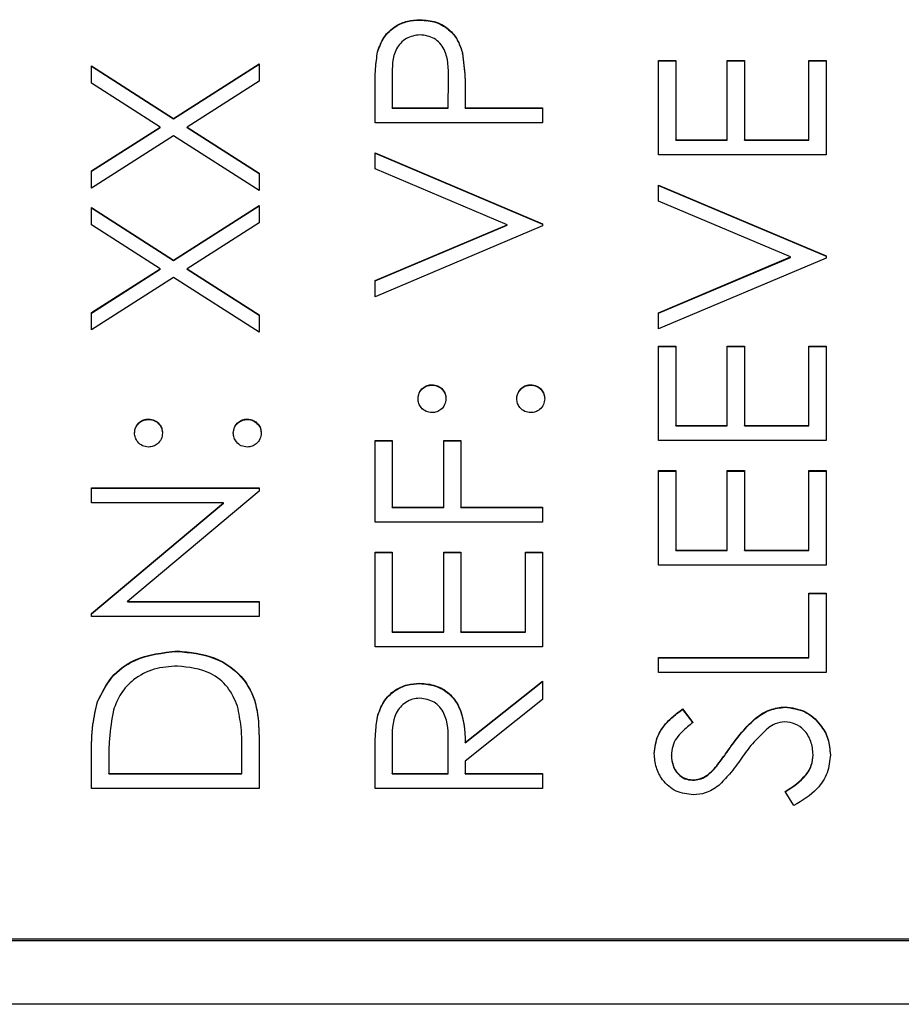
# Model space of a CAD drawing. Header units: millimetres. Extents: x 555 to 1891, y 89 to 1282.
# Tile 8 of 39: x 731 to 738, y 567 to 575. Entities that reach past the tile are written whole.
import ezdxf

# ---------------------------------------------------------------- set-up
doc = ezdxf.new("R2010")
doc.units = ezdxf.units.MM

msp = doc.modelspace()

# ---------------------------------------------------------------- linework, layer by layer
at = {"color": 7, "linetype": 'Continuous', "lineweight": 25}
for p, q in [((734.313, 574.9569), (734.313, 574.9598)), ((733.9838, 574.7081), (733.9838, 574.711)), ((734.6429, 574.6976), (734.6429, 574.7006)), ((731.7643, 574.6017), (732.4013, 574.1943)), ((731.7643, 574.4671), (731.7643, 574.6017)), ((732.4013, 574.1943), (733.0643, 574.6183)), ((732.4013, 574.1914), (733.0643, 574.6154)), ((733.0643, 574.6183), (733.0643, 574.4838)), ((736.1643, 574.6433), (736.2976, 574.6433)), ((736.1643, 573.9103), (736.1643, 574.6433)), ((736.1643, 574.6404), (736.2976, 574.6404)), ((736.2976, 574.6433), (736.2976, 574.0269)), ((736.6976, 574.6433), (736.831, 574.6433)), ((736.6976, 574.0269), (736.6976, 574.6433)), ((736.6976, 574.6404), (736.831, 574.6404)), ((736.831, 574.6433), (736.831, 574.0269)), ((737.331, 574.6433), (737.4643, 574.6433)), ((737.331, 574.0269), (737.331, 574.6433)), ((737.331, 574.6404), (737.4643, 574.6404)), ((737.4643, 574.6433), (737.4643, 573.9103)), ((731.7643, 574.5987), (732.4013, 574.1914)), ((732.2961, 574.1269), (731.7643, 574.4671)), ((733.0643, 574.4838), (732.5065, 574.1269)), ((734.0976, 574.5145), (734.0976, 574.2768)), ((734.531, 574.2768), (734.5338, 574.5043)), ((734.531, 574.2739), (734.5338, 574.5014)), ((734.5338, 574.5058), (734.5338, 574.5095)), ((734.5338, 574.5014), (734.5338, 574.5043)), ((733.9643, 574.1602), (733.9643, 574.415)), ((734.6643, 574.3697), (734.6643, 574.2768)), ((734.0976, 574.2739), (734.0976, 574.2768)), ((734.0976, 574.2768), (734.531, 574.2768)), ((734.0976, 574.2739), (734.531, 574.2739)), ((734.531, 574.2739), (734.531, 574.2768)), ((734.6643, 574.2768), (735.2643, 574.2768)), ((734.6643, 574.2739), (734.6643, 574.2768)), ((734.6643, 574.2739), (735.2643, 574.2739)), ((735.2643, 574.2768), (735.2643, 574.1602)), ((732.4013, 574.1914), (732.4013, 574.1943)), ((735.2643, 574.1602), (733.9643, 574.1602)), ((731.7643, 573.7867), (732.2961, 574.1269)), ((731.7643, 573.7837), (732.2961, 574.1239)), ((732.2961, 574.1239), (732.2961, 574.1269)), ((732.5065, 574.1269), (733.0643, 573.77)), ((732.5065, 574.1239), (732.5065, 574.1269)), ((732.5065, 574.1239), (733.0643, 573.7671)), ((732.4013, 574.0597), (731.7643, 573.6521)), ((733.0643, 573.6354), (732.4013, 574.0597)), ((736.2976, 574.0269), (736.6976, 574.0269)), ((736.2976, 574.024), (736.2976, 574.0269)), ((736.2976, 574.024), (736.6976, 574.024)), ((736.6976, 574.024), (736.6976, 574.0269)), ((736.831, 574.0269), (737.331, 574.0269)), ((736.831, 574.024), (736.831, 574.0269)), ((736.831, 574.024), (737.331, 574.024)), ((737.331, 574.024), (737.331, 574.0269)), ((733.9643, 573.927), (735.2643, 573.3772)), ((733.9643, 573.802), (733.9643, 573.927)), ((733.9643, 573.924), (735.2643, 573.3743)), ((737.4643, 573.9103), (736.1643, 573.9103)), ((731.7643, 573.6521), (731.7643, 573.7867)), ((733.0643, 573.77), (733.0643, 573.6354)), ((734.9888, 573.3689), (733.9643, 573.802)), ((736.1643, 573.6771), (737.4643, 573.1273)), ((736.1643, 573.5521), (736.1643, 573.6771)), ((736.1643, 573.6741), (737.4643, 573.1244)), ((737.1888, 573.119), (736.1643, 573.5521)), ((731.7643, 573.5021), (732.4013, 573.0948)), ((731.7643, 573.3676), (731.7643, 573.5021)), ((731.7643, 573.4992), (732.4013, 573.0918)), ((732.4013, 573.0948), (733.0643, 573.5188)), ((732.4013, 573.0918), (733.0643, 573.5159)), ((733.0643, 573.5188), (733.0643, 573.3842)), ((733.0643, 573.3842), (732.5065, 573.0274)), ((732.2961, 573.0274), (731.7643, 573.3676)), ((733.9643, 572.9357), (734.9888, 573.3689)), ((733.9643, 572.9328), (734.9888, 573.3659)), ((735.2643, 573.3605), (733.9643, 572.8108)), ((734.9888, 573.3659), (734.9888, 573.3689)), ((735.2643, 573.3772), (735.2643, 573.3605)), ((732.4013, 573.0918), (732.4013, 573.0948)), ((736.1643, 572.6858), (737.1888, 573.119)), ((736.1643, 572.6829), (737.1888, 573.116)), ((737.4643, 573.1106), (736.1643, 572.5609)), ((737.1888, 573.116), (737.1888, 573.119)), ((737.4643, 573.1273), (737.4643, 573.1106)), ((731.7643, 572.6871), (732.2961, 573.0274)), ((731.7643, 572.6842), (732.2961, 573.0244)), ((732.2961, 573.0244), (732.2961, 573.0274)), ((732.5065, 573.0274), (733.0643, 572.6705)), ((732.5065, 573.0244), (732.5065, 573.0274)), ((732.5065, 573.0244), (733.0643, 572.6675)), ((732.4013, 572.9602), (731.7643, 572.5526)), ((733.0643, 572.5359), (732.4013, 572.9602)), ((733.9643, 572.8108), (733.9643, 572.9357)), ((731.7643, 572.5526), (731.7643, 572.6871)), ((733.0643, 572.6705), (733.0643, 572.5359)), ((736.1643, 572.5609), (736.1643, 572.6858)), ((736.1643, 572.4276), (736.2976, 572.4276)), ((736.1643, 571.6946), (736.1643, 572.4276)), ((736.1643, 572.4247), (736.2976, 572.4247)), ((736.2976, 572.4276), (736.2976, 571.8112)), ((736.6976, 572.4276), (736.831, 572.4276)), ((736.6976, 571.8112), (736.6976, 572.4276)), ((736.6976, 572.4247), (736.831, 572.4247)), ((736.831, 572.4276), (736.831, 571.8112)), ((737.331, 572.4276), (737.4643, 572.4276)), ((737.331, 571.8112), (737.331, 572.4276)), ((737.331, 572.4247), (737.4643, 572.4247)), ((737.4643, 572.4276), (737.4643, 571.6946)), ((734.406, 572.1248), (734.406, 572.1277)), ((735.1726, 572.1248), (735.1726, 572.1277)), ((732.206, 571.8582), (732.206, 571.8612)), ((732.9726, 571.8582), (732.9726, 571.8612)), ((736.2976, 571.8112), (736.6976, 571.8112)), ((736.2976, 571.8083), (736.2976, 571.8112)), ((736.2976, 571.8083), (736.6976, 571.8083)), ((736.6976, 571.8083), (736.6976, 571.8112)), ((736.831, 571.8112), (737.331, 571.8112)), ((736.831, 571.8083), (736.831, 571.8112)), ((736.831, 571.8083), (737.331, 571.8083)), ((737.331, 571.8083), (737.331, 571.8112)), ((733.9643, 571.6946), (734.0976, 571.6946)), ((733.9643, 571.0615), (733.9643, 571.6946)), ((733.9643, 571.6917), (734.0976, 571.6917)), ((734.0976, 571.6946), (734.0976, 571.1781)), ((734.4976, 571.6946), (734.631, 571.6946)), ((734.4976, 571.1781), (734.4976, 571.6946)), ((734.4976, 571.6917), (734.631, 571.6917)), ((734.631, 571.6946), (734.631, 571.1781)), ((737.4643, 571.6946), (736.1643, 571.6946)), ((736.1643, 571.4614), (736.2976, 571.4614)), ((736.1643, 570.7283), (736.1643, 571.4614)), ((736.1643, 571.4584), (736.2976, 571.4584)), ((736.2976, 571.4614), (736.2976, 570.845)), ((736.6976, 571.4614), (736.831, 571.4614)), ((736.6976, 570.845), (736.6976, 571.4614)), ((736.6976, 571.4584), (736.831, 571.4584)), ((736.831, 571.4614), (736.831, 570.845)), ((737.331, 571.4614), (737.4643, 571.4614)), ((737.331, 570.845), (737.331, 571.4614)), ((737.331, 571.4584), (737.4643, 571.4584)), ((737.4643, 571.4614), (737.4643, 570.7283)), ((731.7643, 571.3281), (733.0643, 571.3281)), ((731.7643, 571.2115), (731.7643, 571.3281)), ((731.7643, 571.3251), (733.0643, 571.3251)), ((733.0643, 571.3281), (733.0643, 571.3015)), ((733.0643, 571.3015), (732.0435, 570.4451)), ((732.7875, 571.2115), (731.7643, 571.2115)), ((731.7643, 570.353), (732.7875, 571.2115)), ((731.7643, 570.35), (732.7875, 571.2085)), ((732.7875, 571.2085), (732.7875, 571.2115)), ((734.0976, 571.1781), (734.4976, 571.1781)), ((734.0976, 571.1752), (734.0976, 571.1781)), ((734.0976, 571.1752), (734.4976, 571.1752)), ((734.4976, 571.1752), (734.4976, 571.1781)), ((734.631, 571.1781), (735.2643, 571.1781)), ((734.631, 571.1752), (734.631, 571.1781)), ((734.631, 571.1752), (735.2643, 571.1752)), ((735.2643, 571.1781), (735.2643, 571.0615)), ((735.2643, 571.0615), (733.9643, 571.0615)), ((733.9643, 570.8283), (734.0976, 570.8283)), ((733.9643, 570.0953), (733.9643, 570.8283)), ((733.9643, 570.8254), (734.0976, 570.8254)), ((734.0976, 570.8283), (734.0976, 570.2119)), ((734.4976, 570.8283), (734.631, 570.8283)), ((734.4976, 570.2119), (734.4976, 570.8283)), ((734.4976, 570.8254), (734.631, 570.8254)), ((734.631, 570.8283), (734.631, 570.2119)), ((735.131, 570.8283), (735.2643, 570.8283)), ((735.131, 570.2119), (735.131, 570.8283)), ((735.131, 570.8254), (735.2643, 570.8254)), ((735.2643, 570.8283), (735.2643, 570.0953)), ((736.2976, 570.845), (736.6976, 570.845)), ((736.2976, 570.842), (736.2976, 570.845)), ((736.2976, 570.842), (736.6976, 570.842)), ((736.6976, 570.842), (736.6976, 570.845)), ((736.831, 570.845), (737.331, 570.845)), ((736.831, 570.842), (736.831, 570.845)), ((736.831, 570.842), (737.331, 570.842)), ((737.331, 570.842), (737.331, 570.845)), ((737.4643, 570.7283), (736.1643, 570.7283)), ((737.331, 570.5118), (737.4643, 570.5118)), ((737.331, 570.012), (737.331, 570.5118)), ((737.331, 570.5088), (737.4643, 570.5088)), ((737.4643, 570.5118), (737.4643, 569.8954)), ((732.0435, 570.4451), (733.0643, 570.4451)), ((732.0435, 570.4422), (732.0435, 570.4451)), ((732.0435, 570.4422), (733.0643, 570.4422)), ((733.0643, 570.4451), (733.0643, 570.3285)), ((731.7643, 570.3285), (731.7643, 570.353)), ((733.0643, 570.3285), (731.7643, 570.3285)), ((734.0976, 570.2119), (734.4976, 570.2119)), ((734.0976, 570.209), (734.0976, 570.2119)), ((734.0976, 570.209), (734.4976, 570.209)), ((734.4976, 570.209), (734.4976, 570.2119)), ((734.631, 570.2119), (735.131, 570.2119)), ((734.631, 570.209), (734.631, 570.2119)), ((734.631, 570.209), (735.131, 570.209)), ((735.131, 570.209), (735.131, 570.2119)), ((735.2643, 570.0953), (733.9643, 570.0953)), ((732.4307, 570.059), (732.4307, 570.062)), ((736.1643, 570.012), (737.331, 570.012)), ((736.1643, 569.8954), (736.1643, 570.012)), ((736.1643, 570.009), (737.331, 570.009)), ((737.331, 570.009), (737.331, 570.012)), ((737.4643, 569.8954), (736.1643, 569.8954)), ((734.312, 569.8091), (734.312, 569.8121)), ((734.6643, 569.3513), (735.2643, 569.8287)), ((734.6643, 569.3484), (735.2643, 569.8258)), ((735.2643, 569.8287), (735.2643, 569.6845)), ((731.8112, 569.6675), (731.8112, 569.6705)), ((735.2643, 569.6845), (734.6643, 569.2071)), ((736.351, 569.6122), (736.431, 569.5067)), ((736.351, 569.6092), (736.351, 569.6122)), ((736.351, 569.6092), (736.431, 569.5038)), ((737.1458, 569.6259), (737.1458, 569.6288)), ((733.982, 569.5473), (733.982, 569.5502)), ((733.0643, 569.3985), (733.0643, 568.9958)), ((734.0976, 569.356), (734.0976, 569.1124)), ((734.531, 569.1124), (734.5328, 569.3503)), ((734.531, 569.1094), (734.5328, 569.3474)), ((734.5328, 569.3514), (734.5328, 569.3551)), ((734.5328, 569.3474), (734.5328, 569.3503)), ((734.6643, 569.3484), (734.6643, 569.3513)), ((731.7643, 568.9958), (731.7643, 569.2581)), ((732.931, 569.1124), (732.931, 569.2615)), ((733.9643, 568.9958), (733.9643, 569.2558)), ((736.7263, 569.3198), (736.7263, 569.3227)), ((737.3643, 569.2547), (737.3643, 569.2576)), ((731.8976, 569.2037), (731.8976, 569.1124)), ((734.6643, 569.2071), (734.6643, 569.1124)), ((736.2643, 569.25), (736.2643, 569.2529)), ((731.8976, 569.1094), (731.8976, 569.1124)), ((731.8976, 569.1124), (732.931, 569.1124)), ((731.8976, 569.1094), (732.931, 569.1094)), ((732.931, 569.1094), (732.931, 569.1124)), ((734.0976, 569.1094), (734.0976, 569.1124)), ((734.0976, 569.1124), (734.531, 569.1124)), ((734.0976, 569.1094), (734.531, 569.1094)), ((734.531, 569.1094), (734.531, 569.1124)), ((734.6643, 569.1124), (735.2643, 569.1124)), ((734.6643, 569.1094), (734.6643, 569.1124)), ((734.6643, 569.1094), (735.2643, 569.1094)), ((735.2643, 569.1124), (735.2643, 568.9958)), ((736.5968, 569.1451), (736.5968, 569.148)), ((736.4289, 569.0595), (736.4289, 569.0624)), ((733.0643, 568.9958), (731.7643, 568.9958)), ((735.2643, 568.9958), (733.9643, 568.9958)), ((737.2135, 568.8625), (737.1476, 568.9723)), ((726.8643, 567.8149), (742.8643, 567.8149)), ((730.8643, 567.8296), (742.8643, 567.8296)), ((745.3643, 567.3209), (724.3643, 567.3209))]:
    msp.add_line(p, q, dxfattribs=at)
for points, knots in [([(733.9838, 574.711), (733.9981, 574.7505), (734.0266, 574.8294), (734.1145, 574.9111), (734.2144, 574.9541), (734.2801, 574.9579), (734.313, 574.9598)], [0, 0, 0, 0, 0.279705, 0.559381, 0.779509, 1, 1, 1, 1]), ([(733.9838, 574.7081), (733.9981, 574.7475), (734.0266, 574.8265), (734.1145, 574.9081), (734.2144, 574.9512), (734.2801, 574.955), (734.313, 574.9569)], [0, 0, 0, 0, 0.279705, 0.559381, 0.779509, 1, 1, 1, 1]), ([(734.313, 574.9598), (734.3559, 574.9568), (734.4415, 574.9506), (734.5458, 574.8855), (734.6131, 574.7969), (734.633, 574.7327), (734.6429, 574.7006)], [0, 0, 0, 0, 0.280099, 0.559324, 0.779458, 1, 1, 1, 1]), ([(734.313, 574.9569), (734.3559, 574.9538), (734.4415, 574.9477), (734.5458, 574.8825), (734.6131, 574.794), (734.633, 574.7298), (734.6429, 574.6976)], [0, 0, 0, 0, 0.280099, 0.559324, 0.779458, 1, 1, 1, 1]), ([(734.3135, 574.8432), (734.2762, 574.8373), (734.2201, 574.8285), (734.1615, 574.7806), (734.0956, 574.6888), (734.0967, 574.5919), (734.0976, 574.5145)], [0, 0, 0, 0, 0.248969, 0.374729, 0.500383, 1, 1, 1, 1]), ([(734.5338, 574.5043), (734.5341, 574.5835), (734.5344, 574.6826), (734.4694, 574.7785), (734.4097, 574.8285), (734.3519, 574.8373), (734.3135, 574.8432)], [0, 0, 0, 0, 0.499721, 0.62535, 0.751083, 1, 1, 1, 1]), ([(733.9643, 574.415), (733.9641, 574.4706), (733.9638, 574.5697), (733.9777, 574.6679), (733.9838, 574.711)], [0, 0, 0, 0, 0.560314, 1, 1, 1, 1]), ([(733.9643, 574.4121), (733.9641, 574.4676), (733.9638, 574.5668), (733.9777, 574.6649), (733.9838, 574.7081)], [0, 0, 0, 0, 0.560314, 1, 1, 1, 1]), ([(734.6429, 574.7006), (734.6507, 574.6391), (734.6645, 574.5292), (734.6644, 574.4185), (734.6643, 574.3697)], [0, 0, 0, 0, 0.5596942, 1, 1, 1, 1]), ([(734.6429, 574.6976), (734.6507, 574.6361), (734.6645, 574.5263), (734.6644, 574.4155), (734.6643, 574.3668)], [0, 0, 0, 0, 0.5596942, 1, 1, 1, 1]), ([(734.2976, 572.0195), (734.2994, 572.0355), (734.3031, 572.0675), (734.3329, 572.1025), (734.3682, 572.1248), (734.3934, 572.1267), (734.406, 572.1277)], [0, 0, 0, 0, 0.279602, 0.559212, 0.779475, 1, 1, 1, 1]), ([(734.2976, 572.0165), (734.2994, 572.0325), (734.3031, 572.0646), (734.3329, 572.0996), (734.3682, 572.1218), (734.3934, 572.1238), (734.406, 572.1248)], [0, 0, 0, 0, 0.279602, 0.559212, 0.779475, 1, 1, 1, 1]), ([(734.406, 572.1277), (734.422, 572.1259), (734.454, 572.1224), (734.4892, 572.0926), (734.5111, 572.0572), (734.5132, 572.032), (734.5143, 572.0195)], [0, 0, 0, 0, 0.279517, 0.559326, 0.779544, 1, 1, 1, 1]), ([(734.406, 572.1248), (734.422, 572.123), (734.454, 572.1194), (734.4892, 572.0896), (734.5111, 572.0542), (734.5132, 572.0291), (734.5143, 572.0165)], [0, 0, 0, 0, 0.279517, 0.559326, 0.779544, 1, 1, 1, 1]), ([(735.0643, 572.0195), (735.0661, 572.0355), (735.0697, 572.0675), (735.0996, 572.1025), (735.1348, 572.1248), (735.16, 572.1267), (735.1726, 572.1277)], [0, 0, 0, 0, 0.279602, 0.559212, 0.779475, 1, 1, 1, 1]), ([(735.0643, 572.0165), (735.0661, 572.0325), (735.0697, 572.0646), (735.0996, 572.0996), (735.1348, 572.1218), (735.16, 572.1238), (735.1726, 572.1248)], [0, 0, 0, 0, 0.279602, 0.559212, 0.779475, 1, 1, 1, 1]), ([(735.1726, 572.1277), (735.1886, 572.1259), (735.2206, 572.1221), (735.2557, 572.0925), (735.2776, 572.0571), (735.2798, 572.032), (735.281, 572.0195)], [0, 0, 0, 0, 0.279469, 0.559358, 0.779674, 1, 1, 1, 1]), ([(735.1726, 572.1248), (735.1886, 572.1229), (735.2206, 572.1191), (735.2557, 572.0895), (735.2776, 572.0541), (735.2798, 572.0291), (735.281, 572.0165)], [0, 0, 0, 0, 0.279469, 0.559358, 0.779674, 1, 1, 1, 1]), ([(734.406, 571.9112), (734.39, 571.9131), (734.3581, 571.9171), (734.3229, 571.9465), (734.3011, 571.9819), (734.2988, 572.0069), (734.2976, 572.0195)], [0, 0, 0, 0, 0.279585, 0.559454, 0.779697, 1, 1, 1, 1]), ([(734.5143, 572.0195), (734.5124, 572.0035), (734.5087, 571.9715), (734.4791, 571.9362), (734.4436, 571.9145), (734.4185, 571.9123), (734.406, 571.9112)], [0, 0, 0, 0, 0.279647, 0.559299, 0.779615, 1, 1, 1, 1]), ([(735.1726, 571.9112), (735.1567, 571.9131), (735.1247, 571.9169), (735.0893, 571.9463), (735.0676, 571.9818), (735.0654, 572.0069), (735.0643, 572.0195)], [0, 0, 0, 0, 0.279576, 0.559284, 0.779552, 1, 1, 1, 1]), ([(735.281, 572.0195), (735.279, 572.0035), (735.2751, 571.9717), (735.2456, 571.9364), (735.2102, 571.9147), (735.1852, 571.9123), (735.1726, 571.9112)], [0, 0, 0, 0, 0.279581, 0.559143, 0.779575, 1, 1, 1, 1]), ([(732.0976, 571.7529), (732.0994, 571.7689), (732.1031, 571.801), (732.1329, 571.836), (732.1682, 571.8582), (732.1934, 571.8602), (732.206, 571.8612)], [0, 0, 0, 0, 0.279602, 0.559212, 0.779475, 1, 1, 1, 1]), ([(732.0976, 571.75), (732.0994, 571.766), (732.1031, 571.798), (732.1329, 571.833), (732.1682, 571.8553), (732.1934, 571.8573), (732.206, 571.8582)], [0, 0, 0, 0, 0.279602, 0.559212, 0.779475, 1, 1, 1, 1]), ([(732.206, 571.8612), (732.222, 571.8594), (732.254, 571.8558), (732.2892, 571.826), (732.3111, 571.7906), (732.3132, 571.7655), (732.3143, 571.7529)], [0, 0, 0, 0, 0.279517, 0.559326, 0.779544, 1, 1, 1, 1]), ([(732.206, 571.8582), (732.222, 571.8565), (732.254, 571.8529), (732.2892, 571.8231), (732.3111, 571.7877), (732.3132, 571.7625), (732.3143, 571.75)], [0, 0, 0, 0, 0.279517, 0.559326, 0.779544, 1, 1, 1, 1]), ([(732.8643, 571.7529), (732.8661, 571.7689), (732.8697, 571.801), (732.8996, 571.836), (732.9348, 571.8582), (732.96, 571.8602), (732.9726, 571.8612)], [0, 0, 0, 0, 0.279602, 0.559212, 0.779475, 1, 1, 1, 1]), ([(732.8643, 571.75), (732.8661, 571.766), (732.8697, 571.798), (732.8996, 571.833), (732.9348, 571.8553), (732.96, 571.8573), (732.9726, 571.8582)], [0, 0, 0, 0, 0.279602, 0.559212, 0.779475, 1, 1, 1, 1]), ([(732.9726, 571.8612), (732.9886, 571.8593), (733.0206, 571.8555), (733.0557, 571.8259), (733.0776, 571.7905), (733.0798, 571.7654), (733.081, 571.7529)], [0, 0, 0, 0, 0.279469, 0.559358, 0.779674, 1, 1, 1, 1]), ([(732.9726, 571.8582), (732.9886, 571.8564), (733.0206, 571.8526), (733.0557, 571.823), (733.0776, 571.7876), (733.0798, 571.7625), (733.081, 571.75)], [0, 0, 0, 0, 0.279469, 0.559358, 0.779674, 1, 1, 1, 1]), ([(732.206, 571.6446), (732.19, 571.6466), (732.1581, 571.6505), (732.1229, 571.6799), (732.1011, 571.7154), (732.0988, 571.7404), (732.0976, 571.7529)], [0, 0, 0, 0, 0.279585, 0.559454, 0.779697, 1, 1, 1, 1]), ([(732.3143, 571.7529), (732.3124, 571.7369), (732.3087, 571.7049), (732.2791, 571.6697), (732.2436, 571.6479), (732.2185, 571.6457), (732.206, 571.6446)], [0, 0, 0, 0, 0.279647, 0.559299, 0.779615, 1, 1, 1, 1]), ([(732.9726, 571.6446), (732.9567, 571.6465), (732.9247, 571.6503), (732.8893, 571.6797), (732.8676, 571.7152), (732.8654, 571.7403), (732.8643, 571.7529)], [0, 0, 0, 0, 0.279576, 0.559284, 0.779552, 1, 1, 1, 1]), ([(733.081, 571.7529), (733.079, 571.737), (733.0751, 571.7051), (733.0456, 571.6699), (733.0102, 571.6481), (732.9852, 571.6458), (732.9726, 571.6446)], [0, 0, 0, 0, 0.2795812, 0.5591432, 0.7795754, 1, 1, 1, 1]), ([(731.8112, 569.6705), (731.8432, 569.7366), (731.9074, 569.8689), (732.1265, 570.0297), (732.3154, 570.0497), (732.4307, 570.062)], [0, 0, 0, 0, 0.280264, 0.560715, 1, 1, 1, 1]), ([(731.8112, 569.6675), (731.8432, 569.7337), (731.9074, 569.866), (732.1265, 570.0267), (732.3154, 570.0468), (732.4307, 570.059)], [0, 0, 0, 0, 0.280264, 0.560715, 1, 1, 1, 1]), ([(732.4307, 570.062), (732.5283, 570.0525), (732.7232, 570.0335), (732.9558, 569.8652), (733.0573, 569.6286), (733.062, 569.4753), (733.0643, 569.3985)], [0, 0, 0, 0, 0.280124, 0.559248, 0.778837, 1, 1, 1, 1]), ([(732.4307, 570.059), (732.5283, 570.0495), (732.7232, 570.0305), (732.9558, 569.8623), (733.0573, 569.6256), (733.062, 569.4724), (733.0643, 569.3955)], [0, 0, 0, 0, 0.280124, 0.559248, 0.778837, 1, 1, 1, 1]), ([(732.4304, 569.9453), (732.3696, 569.9412), (732.248, 569.9328), (732.0949, 569.8521), (731.9854, 569.7373), (731.9512, 569.6478), (731.9341, 569.603)], [0, 0, 0, 0, 0.280178, 0.559765, 0.779797, 1, 1, 1, 1]), ([(732.8979, 569.633), (732.8751, 569.6849), (732.8297, 569.7886), (732.6654, 569.9195), (732.5195, 569.9355), (732.4304, 569.9453)], [0, 0, 0, 0, 0.280536, 0.561015, 1, 1, 1, 1]), ([(733.982, 569.5502), (733.9955, 569.591), (734.0226, 569.6725), (734.1102, 569.7583), (734.2111, 569.8056), (734.2783, 569.8099), (734.312, 569.8121)], [0, 0, 0, 0, 0.279797, 0.5595, 0.779626, 1, 1, 1, 1]), ([(733.982, 569.5473), (733.9955, 569.588), (734.0226, 569.6696), (734.1102, 569.7553), (734.2111, 569.8027), (734.2783, 569.807), (734.312, 569.8091)], [0, 0, 0, 0, 0.279797, 0.5595, 0.779626, 1, 1, 1, 1]), ([(734.312, 569.8121), (734.3531, 569.8087), (734.4352, 569.8019), (734.5444, 569.7376), (734.6537, 569.5912), (734.6599, 569.4502), (734.6643, 569.3513)], [0, 0, 0, 0, 0.18712, 0.373979, 0.560911, 1, 1, 1, 1]), ([(734.312, 569.8091), (734.3531, 569.8057), (734.4352, 569.7989), (734.5444, 569.7347), (734.6537, 569.5882), (734.6599, 569.4473), (734.6643, 569.3484)], [0, 0, 0, 0, 0.1871202, 0.3739789, 0.5609112, 1, 1, 1, 1]), ([(731.7643, 569.2581), (731.7644, 569.3362), (731.7645, 569.4756), (731.7969, 569.611), (731.8112, 569.6705)], [0, 0, 0, 0, 0.560445, 1, 1, 1, 1]), ([(731.7643, 569.2552), (731.7644, 569.3333), (731.7645, 569.4726), (731.7969, 569.608), (731.8112, 569.6675)], [0, 0, 0, 0, 0.560445, 1, 1, 1, 1]), ([(734.3117, 569.6955), (734.2927, 569.6941), (734.2546, 569.6912), (734.2027, 569.6654), (734.1587, 569.6288), (734.0951, 569.5325), (734.0965, 569.4344), (734.0976, 569.356)], [0, 0, 0, 0, 0.125307, 0.250617, 0.375954, 0.501281, 1, 1, 1, 1]), ([(734.5328, 569.3503), (734.5325, 569.4301), (734.5322, 569.53), (734.4688, 569.6285), (734.409, 569.6801), (734.3505, 569.6893), (734.3117, 569.6955)], [0, 0, 0, 0, 0.499827, 0.625498, 0.751208, 1, 1, 1, 1]), ([(731.9341, 569.603), (731.9211, 569.5291), (731.8978, 569.3969), (731.8977, 569.2628), (731.8976, 569.2037)], [0, 0, 0, 0, 0.559542, 1, 1, 1, 1]), ([(732.931, 569.2615), (732.9312, 569.3315), (732.9315, 569.4565), (732.9082, 569.5791), (732.8979, 569.633)], [0, 0, 0, 0, 0.560426, 1, 1, 1, 1]), ([(736.131, 569.266), (736.1367, 569.3146), (736.1462, 569.3949), (736.2086, 569.4893), (736.2757, 569.5554), (736.3259, 569.5932), (736.351, 569.6122)], [0, 0, 0, 0, 0.338729, 0.558835, 0.779344, 1, 1, 1, 1]), ([(736.131, 569.263), (736.1367, 569.3117), (736.1462, 569.3919), (736.2086, 569.4864), (736.2757, 569.5525), (736.3259, 569.5903), (736.351, 569.6092)], [0, 0, 0, 0, 0.338729, 0.558835, 0.779344, 1, 1, 1, 1]), ([(736.7263, 569.3227), (736.7629, 569.3718), (736.8233, 569.4525), (736.9238, 569.5506), (737.0272, 569.6142), (737.1063, 569.6239), (737.1458, 569.6288)], [0, 0, 0, 0, 0.340499, 0.560704, 0.780578, 1, 1, 1, 1]), ([(736.7263, 569.3198), (736.7629, 569.3688), (736.8233, 569.4496), (736.9238, 569.5477), (737.0272, 569.6112), (737.1063, 569.621), (737.1458, 569.6259)], [0, 0, 0, 0, 0.340499, 0.560704, 0.780578, 1, 1, 1, 1]), ([(737.1458, 569.6288), (737.199, 569.6216), (737.3055, 569.607), (737.4187, 569.5031), (737.4875, 569.3831), (737.4942, 569.2995), (737.4976, 569.2576)], [0, 0, 0, 0, 0.2791829, 0.5590851, 0.779446, 1, 1, 1, 1]), ([(737.1458, 569.6259), (737.199, 569.6186), (737.3055, 569.6041), (737.4187, 569.5002), (737.4875, 569.3802), (737.4942, 569.2965), (737.4976, 569.2547)], [0, 0, 0, 0, 0.2791829, 0.5590851, 0.779446, 1, 1, 1, 1]), ([(733.9643, 569.2558), (733.9641, 569.311), (733.9638, 569.4096), (733.9764, 569.5072), (733.982, 569.5502)], [0, 0, 0, 0, 0.56024, 1, 1, 1, 1]), ([(733.9643, 569.2529), (733.9641, 569.3081), (733.9638, 569.4066), (733.9764, 569.5043), (733.982, 569.5473)], [0, 0, 0, 0, 0.56024, 1, 1, 1, 1]), ([(736.431, 569.5067), (736.403, 569.4843), (736.3569, 569.4473), (736.3014, 569.3863), (736.2697, 569.3226), (736.2661, 569.2762), (736.2643, 569.2529)], [0, 0, 0, 0, 0.340409, 0.560482, 0.78018, 1, 1, 1, 1]), ([(737.144, 569.5122), (737.1181, 569.509), (737.0717, 569.5033), (737.0333, 569.4771), (737.0164, 569.4656)], [0, 0, 0, 0, 0.55899, 1, 1, 1, 1]), ([(737.3643, 569.2576), (737.3608, 569.2926), (737.3538, 569.3624), (737.3012, 569.4477), (737.2263, 569.5019), (737.1714, 569.5088), (737.144, 569.5122)], [0, 0, 0, 0, 0.280276, 0.560148, 0.780153, 1, 1, 1, 1]), ([(737.0164, 569.4656), (736.9735, 569.4256), (736.8969, 569.354), (736.8359, 569.2688), (736.8091, 569.2313)], [0, 0, 0, 0, 0.5594958, 1, 1, 1, 1]), ([(736.4343, 568.9458), (736.3882, 568.9514), (736.2959, 568.9627), (736.1957, 569.0514), (736.1402, 569.1575), (736.1341, 569.2298), (736.131, 569.266)], [0, 0, 0, 0, 0.279553, 0.558798, 0.779378, 1, 1, 1, 1]), ([(736.5968, 569.148), (736.6217, 569.1801), (736.6662, 569.2373), (736.7079, 569.2966), (736.7263, 569.3227)], [0, 0, 0, 0, 0.559906, 1, 1, 1, 1]), ([(736.5968, 569.1451), (736.6217, 569.1772), (736.6662, 569.2344), (736.7079, 569.2937), (736.7263, 569.3198)], [0, 0, 0, 0, 0.559906, 1, 1, 1, 1]), ([(737.1476, 568.9723), (737.207, 569.011), (737.2898, 569.0648), (737.3557, 569.1749), (737.3614, 569.2301), (737.3643, 569.2576)], [0, 0, 0, 0, 0.559321, 0.779782, 1, 1, 1, 1]), ([(737.1476, 568.9694), (737.207, 569.008), (737.2898, 569.0618), (737.3557, 569.1719), (737.3614, 569.2271), (737.3643, 569.2547)], [0, 0, 0, 0, 0.5593206, 0.7797817, 1, 1, 1, 1]), ([(737.4976, 569.2576), (737.4928, 569.2095), (737.4832, 569.1134), (737.3852, 568.9653), (737.2787, 568.9015), (737.2135, 568.8625)], [0, 0, 0, 0, 0.27988, 0.559666, 1, 1, 1, 1]), ([(736.2643, 569.2529), (736.2663, 569.2266), (736.2704, 569.1739), (736.3109, 569.1104), (736.3666, 569.0688), (736.4081, 569.0645), (736.4289, 569.0624)], [0, 0, 0, 0, 0.280274, 0.559931, 0.77992, 1, 1, 1, 1]), ([(736.2643, 569.25), (736.2663, 569.2236), (736.2704, 569.1709), (736.3109, 569.1075), (736.3666, 569.0658), (736.4081, 569.0616), (736.4289, 569.0595)], [0, 0, 0, 0, 0.280274, 0.559931, 0.77992, 1, 1, 1, 1]), ([(736.8091, 569.2313), (736.7791, 569.189), (736.7257, 569.1134), (736.6608, 569.0474), (736.6323, 569.0184)], [0, 0, 0, 0, 0.560413, 1, 1, 1, 1]), ([(736.4289, 569.0624), (736.447, 569.0639), (736.4833, 569.067), (736.5431, 569.0951), (736.5765, 569.128), (736.5968, 569.148)], [0, 0, 0, 0, 0.279946, 0.559774, 1, 1, 1, 1]), ([(736.4289, 569.0595), (736.447, 569.061), (736.4833, 569.064), (736.5431, 569.0922), (736.5765, 569.125), (736.5968, 569.1451)], [0, 0, 0, 0, 0.279946, 0.559774, 1, 1, 1, 1]), ([(736.6323, 569.0184), (736.5985, 568.9955), (736.5383, 568.9546), (736.4661, 568.9485), (736.4343, 568.9458)], [0, 0, 0, 0, 0.5598405, 1, 1, 1, 1])]:
    msp.add_open_spline(points, degree=3, knots=knots, dxfattribs=at)

doc.saveas('drawing.dxf')
